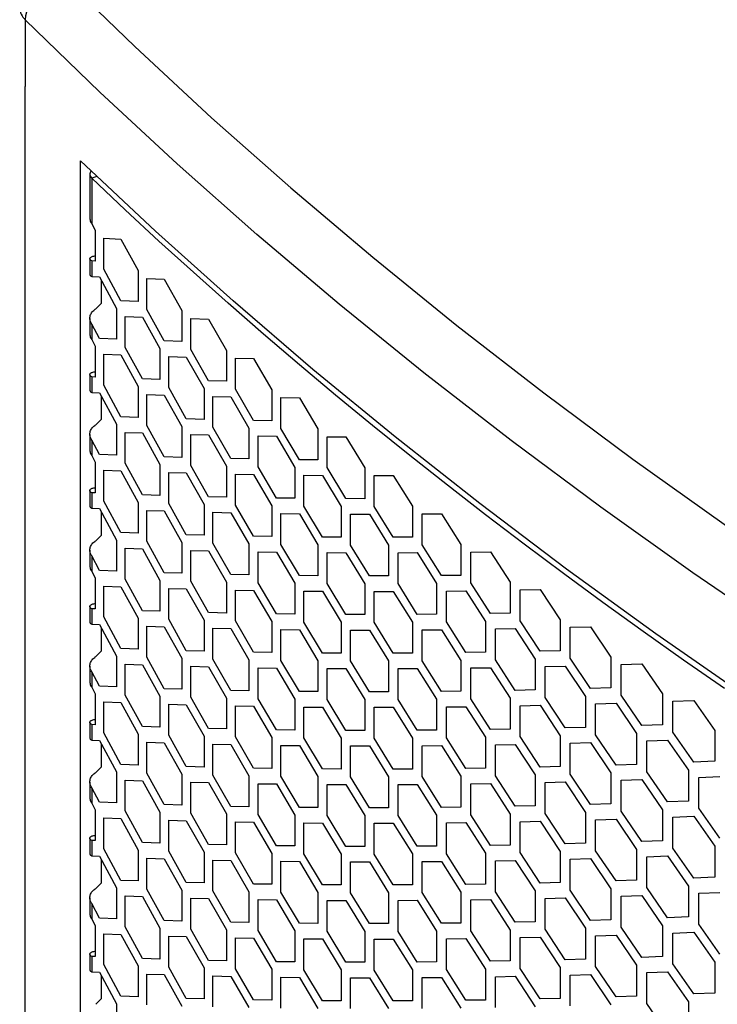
# Model space of a CAD drawing. Header units: millimetres. Extents: x 26293 to 29282, y 1612 to 3704.
# Tile 43 of 48: x 28422 to 28525, y 3234 to 3380. Entities that reach past the tile are written whole.
import ezdxf

# ---------------------------------------------------------------- set-up
doc = ezdxf.new("R2010")
doc.units = ezdxf.units.MM
doc.layers.add('1', color=7, linetype='Continuous')
doc.layers.add('5', color=251, linetype='Continuous')

msp = doc.modelspace()

# ---------------------------------------------------------------- linework, layer by layer
at = {"layer": '1'}
for p, q in [((28422.377, 3380.095), (28422.377, 3370.174)), ((28422.377, 2655.864), (28422.377, 3370.174)), ((28430.601, 2650.803), (28430.601, 3359.16))]:
    msp.add_line(p, q, dxfattribs=at)
at = {"layer": '1', "flags": 128}
for points in [[(28427.632, 3386.815), (28438.637, 3376.124), (28450.025, 3365.567), (28461.79, 3355.148), (28473.927, 3344.873), (28486.432, 3334.745), (28499.298, 3324.77), (28512.52, 3314.951), (28526.092, 3305.293), (28540.009, 3295.799), (28554.265, 3286.475), (28568.853, 3277.323), (28583.767, 3268.348), (28599.001, 3259.554), (28614.547, 3250.944), (28630.4, 3242.523), (28646.553, 3234.293), (28662.998, 3226.259)], [(28642.581, 3226.68), (28626.333, 3234.957), (28610.388, 3243.428), (28594.75, 3252.088), (28579.427, 3260.934), (28564.426, 3269.961), (28549.752, 3279.166), (28535.413, 3288.546), (28521.415, 3298.095), (28507.763, 3307.81), (28494.463, 3317.686), (28481.522, 3327.72), (28468.944, 3337.907), (28456.736, 3348.242), (28444.902, 3358.722), (28433.447, 3369.341), (28422.377, 3380.095)], [(28617.664, 3226.622), (28602.205, 3235.017), (28587.045, 3243.593), (28572.19, 3252.344), (28557.647, 3261.269), (28543.421, 3270.362), (28529.519, 3279.62), (28515.945, 3289.04), (28502.707, 3298.617), (28489.808, 3308.348), (28477.255, 3318.228), (28465.053, 3328.254), (28453.207, 3338.42), (28441.721, 3348.724), (28430.601, 3359.16)]]:
    msp.add_lwpolyline(points, dxfattribs=at)
at = {"layer": '1'}
for centre, radius, start, end in [((28430.081, 3379.486), 7.728, 108.47952, 175.48119), ((28424.039, 3381.941), 2.484, 181.98537, 228.00351)]:
    msp.add_arc(centre, radius, start, end, dxfattribs=at)
at = {"layer": '5'}
for p, q in [((28431.965, 3357.174), (28431.973, 3350.697)), ((28433.008, 3356.86), (28432.246, 3356.593)), ((28432.246, 3356.593), (28432.246, 3349.851)), ((28432.246, 3349.851), (28432.766, 3348.882)), ((28432.766, 3348.882), (28432.766, 3344.3)), ((28434.03, 3343.101), (28434.03, 3347.683)), ((28434.03, 3347.683), (28436.573, 3347.58)), ((28436.573, 3347.58), (28439.134, 3342.902)), ((28431.965, 3344.639), (28431.965, 3342.348)), ((28432.246, 3344.323), (28432.246, 3342.032)), ((28432.766, 3344.3), (28432.246, 3344.323)), ((28436.573, 3338.415), (28434.03, 3343.101)), ((28439.134, 3342.902), (28439.134, 3338.319)), ((28432.246, 3342.032), (28433.398, 3341.982)), ((28433.398, 3341.982), (28435.935, 3337.295)), ((28440.422, 3337.128), (28440.422, 3341.711)), ((28440.422, 3341.711), (28443.013, 3341.625)), ((28443.013, 3341.625), (28445.623, 3336.964)), ((28433.72, 3338.059), (28433.72, 3341.388)), ((28432.835, 3337.22), (28433.72, 3338.059)), ((28435.935, 3337.295), (28435.935, 3332.713)), ((28439.134, 3338.319), (28436.573, 3338.415)), ((28443.013, 3332.461), (28440.422, 3337.128)), ((28431.965, 3335.805), (28431.965, 3333.514)), ((28437.211, 3331.517), (28437.211, 3336.1)), ((28437.211, 3336.1), (28439.778, 3336.005)), ((28439.778, 3336.005), (28442.363, 3331.336)), ((28445.623, 3336.964), (28445.623, 3332.382)), ((28446.935, 3331.2), (28446.935, 3335.782)), ((28446.935, 3335.782), (28449.573, 3335.714)), ((28449.573, 3335.714), (28452.23, 3331.071)), ((28432.246, 3334.959), (28432.246, 3332.668)), ((28433.398, 3332.817), (28432.246, 3334.959)), ((28432.246, 3332.668), (28432.766, 3331.699)), ((28435.935, 3332.713), (28433.398, 3332.817)), ((28432.766, 3331.699), (28432.766, 3327.116)), ((28439.778, 3326.841), (28437.211, 3331.517)), ((28442.363, 3331.336), (28442.363, 3326.753)), ((28445.623, 3332.382), (28443.013, 3332.461)), ((28449.573, 3326.549), (28446.935, 3331.2)), ((28434.03, 3325.917), (28434.03, 3330.499)), ((28434.03, 3330.499), (28436.573, 3330.396)), ((28436.573, 3330.396), (28439.134, 3325.718)), ((28443.664, 3325.567), (28443.664, 3330.149)), ((28443.664, 3330.149), (28446.278, 3330.072)), ((28446.278, 3330.072), (28448.911, 3325.42)), ((28452.23, 3331.071), (28452.23, 3326.489)), ((28453.566, 3325.315), (28453.566, 3329.898)), ((28453.566, 3329.898), (28456.252, 3329.847)), ((28456.252, 3329.847), (28458.956, 3325.222)), ((28431.965, 3327.455), (28431.965, 3325.164)), ((28432.246, 3327.139), (28432.246, 3324.848)), ((28432.766, 3327.116), (28432.246, 3327.139)), ((28442.363, 3326.753), (28439.778, 3326.841)), ((28436.573, 3321.232), (28434.03, 3325.917)), ((28439.134, 3325.718), (28439.134, 3321.136)), ((28446.278, 3320.908), (28443.664, 3325.567)), ((28448.911, 3325.42), (28448.911, 3320.838)), ((28452.23, 3326.489), (28449.573, 3326.549)), ((28432.246, 3324.848), (28433.398, 3324.798)), ((28433.398, 3324.798), (28435.935, 3320.111)), ((28433.72, 3320.876), (28433.72, 3324.204)), ((28440.422, 3319.945), (28440.422, 3324.527)), ((28440.422, 3324.527), (28443.013, 3324.442)), ((28443.013, 3324.442), (28445.623, 3319.781)), ((28450.235, 3319.66), (28450.235, 3324.242)), ((28450.235, 3324.242), (28452.897, 3324.183)), ((28452.897, 3324.183), (28455.579, 3319.549)), ((28456.252, 3320.683), (28453.566, 3325.315)), ((28458.956, 3325.222), (28458.956, 3320.64)), ((28460.316, 3319.476), (28460.316, 3324.058)), ((28460.316, 3324.058), (28463.049, 3324.026)), ((28463.049, 3324.026), (28465.8, 3319.419)), ((28439.134, 3321.136), (28436.573, 3321.232)), ((28432.835, 3320.036), (28433.72, 3320.876)), ((28435.935, 3320.111), (28435.935, 3315.529)), ((28443.013, 3315.277), (28440.422, 3319.945)), ((28445.623, 3319.781), (28445.623, 3315.198)), ((28448.911, 3320.838), (28446.278, 3320.908)), ((28452.897, 3315.019), (28450.235, 3319.66)), ((28455.579, 3319.549), (28455.579, 3314.967)), ((28458.956, 3320.64), (28456.252, 3320.683)), ((28431.965, 3318.621), (28431.965, 3316.33)), ((28437.211, 3314.334), (28437.211, 3318.916)), ((28437.211, 3318.916), (28439.778, 3318.822)), ((28439.778, 3318.822), (28442.363, 3314.152)), ((28446.935, 3314.016), (28446.935, 3318.598)), ((28446.935, 3318.598), (28449.573, 3318.53)), ((28449.573, 3318.53), (28452.23, 3313.887)), ((28456.926, 3313.798), (28456.926, 3318.38)), ((28456.926, 3318.38), (28459.635, 3318.339)), ((28459.635, 3318.339), (28462.364, 3313.723)), ((28463.049, 3314.862), (28460.316, 3319.476)), ((28465.8, 3319.419), (28465.8, 3314.837)), ((28467.183, 3313.682), (28467.183, 3318.264)), ((28467.183, 3318.264), (28469.962, 3318.251)), ((28469.962, 3318.251), (28472.761, 3313.663)), ((28432.246, 3317.775), (28432.246, 3315.484)), ((28433.398, 3315.633), (28432.246, 3317.775)), ((28432.246, 3315.484), (28432.766, 3314.515)), ((28435.935, 3315.529), (28433.398, 3315.633)), ((28445.623, 3315.198), (28443.013, 3315.277)), ((28432.766, 3314.515), (28432.766, 3309.933)), ((28439.778, 3309.657), (28437.211, 3314.334)), ((28442.363, 3314.152), (28442.363, 3309.57)), ((28449.573, 3309.366), (28446.935, 3314.016)), ((28452.23, 3313.887), (28452.23, 3309.305)), ((28455.579, 3314.967), (28452.897, 3315.019)), ((28459.635, 3309.175), (28456.926, 3313.798)), ((28462.364, 3313.723), (28462.364, 3309.141)), ((28465.8, 3314.837), (28463.049, 3314.862)), ((28469.962, 3309.087), (28467.183, 3313.682)), ((28434.03, 3308.733), (28434.03, 3313.316)), ((28434.03, 3313.316), (28436.573, 3313.213)), ((28436.573, 3313.213), (28439.134, 3308.534)), ((28443.664, 3308.383), (28443.664, 3312.965)), ((28443.664, 3312.965), (28446.278, 3312.889)), ((28446.278, 3312.889), (28448.911, 3308.237)), ((28453.566, 3308.132), (28453.566, 3312.714)), ((28453.566, 3312.714), (28456.252, 3312.664)), ((28456.252, 3312.664), (28458.956, 3308.039)), ((28463.735, 3307.981), (28463.735, 3312.564)), ((28463.735, 3312.564), (28466.491, 3312.541)), ((28466.491, 3312.541), (28469.266, 3307.944)), ((28472.761, 3313.663), (28472.761, 3309.081)), ((28474.167, 3312.517), (28476.992, 3312.523)), ((28474.167, 3307.935), (28474.167, 3312.517)), ((28476.992, 3312.523), (28479.837, 3307.954)), ((28431.965, 3310.272), (28431.965, 3307.981)), ((28432.246, 3309.956), (28432.246, 3307.664)), ((28432.766, 3309.933), (28432.246, 3309.956)), ((28442.363, 3309.57), (28439.778, 3309.657)), ((28452.23, 3309.305), (28449.573, 3309.366)), ((28436.573, 3304.048), (28434.03, 3308.733)), ((28439.134, 3308.534), (28439.134, 3303.952)), ((28446.278, 3303.724), (28443.664, 3308.383)), ((28448.911, 3308.237), (28448.911, 3303.654)), ((28456.252, 3303.499), (28453.566, 3308.132)), ((28458.956, 3308.039), (28458.956, 3303.456)), ((28462.364, 3309.141), (28459.635, 3309.175)), ((28466.491, 3303.376), (28463.735, 3307.981)), ((28469.266, 3307.944), (28469.266, 3303.361)), ((28472.761, 3309.081), (28469.962, 3309.087)), ((28476.992, 3303.358), (28474.167, 3307.935)), ((28479.837, 3307.954), (28479.837, 3303.372)), ((28432.246, 3307.664), (28433.398, 3307.614)), ((28433.398, 3307.614), (28435.935, 3302.928)), ((28433.72, 3303.692), (28433.72, 3307.02)), ((28440.422, 3302.761), (28440.422, 3307.343)), ((28440.422, 3307.343), (28443.013, 3307.258)), ((28443.013, 3307.258), (28445.623, 3302.597)), ((28450.235, 3302.476), (28450.235, 3307.059)), ((28450.235, 3307.059), (28452.897, 3307)), ((28452.897, 3307), (28455.579, 3302.366)), ((28460.316, 3302.292), (28460.316, 3306.874)), ((28460.316, 3306.874), (28463.049, 3306.843)), ((28463.049, 3306.843), (28465.8, 3302.236)), ((28470.66, 3302.211), (28470.66, 3306.793)), ((28470.66, 3306.793), (28473.463, 3306.789)), ((28473.463, 3306.789), (28476.284, 3302.211)), ((28481.266, 3306.818), (28484.138, 3306.842)), ((28481.266, 3302.235), (28481.266, 3306.818)), ((28484.138, 3306.842), (28487.028, 3302.293)), ((28432.835, 3302.853), (28433.72, 3303.692)), ((28439.134, 3303.952), (28436.573, 3304.048)), ((28448.911, 3303.654), (28446.278, 3303.724)), ((28458.956, 3303.456), (28456.252, 3303.499)), ((28435.935, 3302.928), (28435.935, 3298.345)), ((28443.013, 3298.093), (28440.422, 3302.761)), ((28445.623, 3302.597), (28445.623, 3298.015)), ((28452.897, 3297.835), (28450.235, 3302.476)), ((28455.579, 3302.366), (28455.579, 3297.783)), ((28463.049, 3297.678), (28460.316, 3302.292)), ((28465.8, 3302.236), (28465.8, 3297.654)), ((28469.266, 3303.361), (28466.491, 3303.376)), ((28473.463, 3297.625), (28470.66, 3302.211)), ((28476.284, 3302.211), (28476.284, 3297.628)), ((28479.837, 3303.372), (28476.992, 3303.358)), ((28484.138, 3297.678), (28481.266, 3302.235)), ((28487.028, 3302.293), (28487.028, 3297.71)), ((28431.965, 3301.438), (28431.965, 3299.147)), ((28432.246, 3300.592), (28432.246, 3298.3)), ((28433.398, 3298.45), (28432.246, 3300.592)), ((28437.211, 3297.15), (28437.211, 3301.732)), ((28437.211, 3301.732), (28439.778, 3301.638)), ((28439.778, 3301.638), (28442.363, 3296.968)), ((28446.935, 3296.832), (28446.935, 3301.415)), ((28446.935, 3301.415), (28449.573, 3301.347)), ((28449.573, 3301.347), (28452.23, 3296.704)), ((28456.926, 3296.614), (28456.926, 3301.197)), ((28456.926, 3301.197), (28459.635, 3301.156)), ((28459.635, 3301.156), (28462.364, 3296.54)), ((28467.183, 3296.499), (28467.183, 3301.081)), ((28467.183, 3301.081), (28469.962, 3301.068)), ((28469.962, 3301.068), (28472.761, 3296.479)), ((28477.702, 3301.07), (28480.551, 3301.085)), ((28477.702, 3296.488), (28477.702, 3301.07)), ((28480.551, 3301.085), (28483.418, 3296.525)), ((28488.48, 3301.166), (28491.397, 3301.21)), ((28488.48, 3296.584), (28488.48, 3301.166)), ((28491.397, 3301.21), (28494.333, 3296.68)), ((28432.246, 3298.3), (28432.766, 3297.331)), ((28435.935, 3298.345), (28433.398, 3298.45)), ((28445.623, 3298.015), (28443.013, 3298.093)), ((28455.579, 3297.783), (28452.897, 3297.835)), ((28465.8, 3297.654), (28463.049, 3297.678)), ((28476.284, 3297.628), (28473.463, 3297.625)), ((28487.028, 3297.71), (28484.138, 3297.678)), ((28432.766, 3297.331), (28432.766, 3292.749)), ((28439.778, 3292.473), (28437.211, 3297.15)), ((28442.363, 3296.968), (28442.363, 3292.386)), ((28449.573, 3292.182), (28446.935, 3296.832)), ((28452.23, 3296.704), (28452.23, 3292.121)), ((28459.635, 3291.991), (28456.926, 3296.614)), ((28462.364, 3296.54), (28462.364, 3291.957)), ((28469.962, 3291.903), (28467.183, 3296.499)), ((28472.761, 3296.479), (28472.761, 3291.897)), ((28480.551, 3291.92), (28477.702, 3296.488)), ((28483.418, 3296.525), (28483.418, 3291.943)), ((28491.397, 3292.046), (28488.48, 3296.584)), ((28494.333, 3296.68), (28494.333, 3292.098)), ((28434.03, 3291.55), (28434.03, 3296.132)), ((28434.03, 3296.132), (28436.573, 3296.029)), ((28436.573, 3296.029), (28439.134, 3291.351)), ((28443.664, 3291.2), (28443.664, 3295.782)), ((28443.664, 3295.782), (28446.278, 3295.705)), ((28446.278, 3295.705), (28448.911, 3291.053)), ((28453.566, 3290.948), (28453.566, 3295.53)), ((28453.566, 3295.53), (28456.252, 3295.48)), ((28456.252, 3295.48), (28458.956, 3290.855)), ((28463.735, 3290.798), (28463.735, 3295.38)), ((28463.735, 3295.38), (28466.491, 3295.357)), ((28466.491, 3295.357), (28469.266, 3290.76)), ((28474.167, 3295.334), (28476.992, 3295.339)), ((28474.167, 3290.751), (28474.167, 3295.334)), ((28476.992, 3295.339), (28479.837, 3290.77)), ((28484.859, 3295.394), (28487.753, 3295.429)), ((28484.859, 3290.812), (28484.859, 3295.394)), ((28487.753, 3295.429), (28490.666, 3290.888)), ((28495.807, 3295.564), (28498.77, 3295.628)), ((28495.807, 3290.981), (28495.807, 3295.564)), ((28498.77, 3295.628), (28501.75, 3291.117)), ((28431.965, 3293.088), (28431.965, 3290.797)), ((28432.246, 3292.772), (28432.246, 3290.481)), ((28432.766, 3292.749), (28432.246, 3292.772)), ((28442.363, 3292.386), (28439.778, 3292.473)), ((28452.23, 3292.121), (28449.573, 3292.182)), ((28462.364, 3291.957), (28459.635, 3291.991)), ((28472.761, 3291.897), (28469.962, 3291.903)), ((28483.418, 3291.943), (28480.551, 3291.92)), ((28494.333, 3292.098), (28491.397, 3292.046)), ((28432.246, 3290.481), (28433.398, 3290.431)), ((28433.398, 3290.431), (28435.935, 3285.744)), ((28436.573, 3286.864), (28434.03, 3291.55)), ((28439.134, 3291.351), (28439.134, 3286.769)), ((28446.278, 3286.54), (28443.664, 3291.2)), ((28448.911, 3291.053), (28448.911, 3286.471)), ((28456.252, 3286.316), (28453.566, 3290.948)), ((28458.956, 3290.855), (28458.956, 3286.273)), ((28466.491, 3286.193), (28463.735, 3290.798)), ((28469.266, 3290.76), (28469.266, 3286.178)), ((28476.992, 3286.175), (28474.167, 3290.751)), ((28479.837, 3290.77), (28479.837, 3286.188)), ((28487.753, 3286.264), (28484.859, 3290.812)), ((28490.666, 3290.888), (28490.666, 3286.306)), ((28498.77, 3286.463), (28495.807, 3290.981)), ((28501.75, 3291.117), (28501.75, 3286.535)), ((28433.72, 3286.508), (28433.72, 3289.837)), ((28440.422, 3285.578), (28440.422, 3290.16)), ((28440.422, 3290.16), (28443.013, 3290.074)), ((28443.013, 3290.074), (28445.623, 3285.413)), ((28450.235, 3285.293), (28450.235, 3289.875)), ((28450.235, 3289.875), (28452.897, 3289.816)), ((28452.897, 3289.816), (28455.579, 3285.182)), ((28460.316, 3285.109), (28460.316, 3289.691)), ((28460.316, 3289.691), (28463.049, 3289.659)), ((28463.049, 3289.659), (28465.8, 3285.052)), ((28470.66, 3285.027), (28470.66, 3289.61)), ((28470.66, 3289.61), (28473.463, 3289.606)), ((28473.463, 3289.606), (28476.284, 3285.027)), ((28481.266, 3289.634), (28484.138, 3289.659)), ((28481.266, 3285.052), (28481.266, 3289.634)), ((28484.138, 3289.659), (28487.028, 3285.109)), ((28492.129, 3289.767), (28495.069, 3289.821)), ((28492.129, 3285.185), (28492.129, 3289.767)), ((28495.069, 3289.821), (28498.027, 3285.301)), ((28503.247, 3290.011), (28506.254, 3290.095)), ((28503.247, 3285.428), (28503.247, 3290.011)), ((28506.254, 3290.095), (28509.28, 3285.605)), ((28432.835, 3285.669), (28433.72, 3286.508)), ((28439.134, 3286.769), (28436.573, 3286.864)), ((28448.911, 3286.471), (28446.278, 3286.54)), ((28458.956, 3286.273), (28456.252, 3286.316)), ((28469.266, 3286.178), (28466.491, 3286.193)), ((28479.837, 3286.188), (28476.992, 3286.175)), ((28490.666, 3286.306), (28487.753, 3286.264)), ((28501.75, 3286.535), (28498.77, 3286.463)), ((28435.935, 3285.744), (28435.935, 3281.162)), ((28437.211, 3279.966), (28437.211, 3284.549)), ((28437.211, 3284.549), (28439.778, 3284.454)), ((28443.013, 3280.91), (28440.422, 3285.578)), ((28445.623, 3285.413), (28445.623, 3280.831)), ((28452.897, 3280.651), (28450.235, 3285.293)), ((28455.579, 3285.182), (28455.579, 3280.6)), ((28463.049, 3280.494), (28460.316, 3285.109)), ((28465.8, 3285.052), (28465.8, 3280.47)), ((28473.463, 3280.441), (28470.66, 3285.027)), ((28476.284, 3285.027), (28476.284, 3280.445)), ((28484.138, 3280.494), (28481.266, 3285.052)), ((28487.028, 3285.109), (28487.028, 3280.527)), ((28495.069, 3280.656), (28492.129, 3285.185)), ((28498.027, 3285.301), (28498.027, 3280.718)), ((28506.254, 3280.93), (28503.247, 3285.428)), ((28509.28, 3285.605), (28509.28, 3281.022)), ((28510.799, 3284.508), (28513.85, 3284.613)), ((28510.799, 3279.926), (28510.799, 3284.508)), ((28513.85, 3284.613), (28516.92, 3280.143)), ((28431.965, 3284.254), (28431.965, 3281.963)), ((28432.246, 3283.408), (28432.246, 3281.117)), ((28433.398, 3281.266), (28432.246, 3283.408)), ((28439.778, 3284.454), (28442.363, 3279.785)), ((28446.935, 3279.649), (28446.935, 3284.231)), ((28446.935, 3284.231), (28449.573, 3284.163)), ((28449.573, 3284.163), (28452.23, 3279.52)), ((28456.926, 3279.431), (28456.926, 3284.013)), ((28456.926, 3284.013), (28459.635, 3283.972)), ((28459.635, 3283.972), (28462.364, 3279.356)), ((28467.183, 3279.315), (28467.183, 3283.897)), ((28467.183, 3283.897), (28469.962, 3283.884)), ((28469.962, 3283.884), (28472.761, 3279.296)), ((28477.702, 3283.886), (28480.551, 3283.901)), ((28477.702, 3279.304), (28477.702, 3283.886)), ((28480.551, 3283.901), (28483.418, 3279.342)), ((28488.48, 3283.983), (28491.397, 3284.027)), ((28488.48, 3279.4), (28488.48, 3283.983)), ((28491.397, 3284.027), (28494.333, 3279.497)), ((28499.513, 3284.189), (28502.498, 3284.263)), ((28499.513, 3279.607), (28499.513, 3284.189)), ((28502.498, 3284.263), (28505.501, 3279.763)), ((28432.246, 3281.117), (28432.766, 3280.148)), ((28432.766, 3280.148), (28432.766, 3275.566)), ((28435.935, 3281.162), (28433.398, 3281.266)), ((28445.623, 3280.831), (28443.013, 3280.91)), ((28455.579, 3280.6), (28452.897, 3280.651)), ((28465.8, 3280.47), (28463.049, 3280.494)), ((28476.284, 3280.445), (28473.463, 3280.441)), ((28487.028, 3280.527), (28484.138, 3280.494)), ((28498.027, 3280.718), (28495.069, 3280.656)), ((28509.28, 3281.022), (28506.254, 3280.93)), ((28516.92, 3280.143), (28516.92, 3275.561)), ((28434.03, 3274.366), (28434.03, 3278.948)), ((28434.03, 3278.948), (28436.573, 3278.845)), ((28436.573, 3278.845), (28439.134, 3274.167)), ((28439.778, 3275.29), (28437.211, 3279.966)), ((28442.363, 3279.785), (28442.363, 3275.203)), ((28449.573, 3274.999), (28446.935, 3279.649)), ((28452.23, 3279.52), (28452.23, 3274.938)), ((28459.635, 3274.807), (28456.926, 3279.431)), ((28462.364, 3279.356), (28462.364, 3274.774)), ((28469.962, 3274.719), (28467.183, 3279.315)), ((28472.761, 3279.296), (28472.761, 3274.714)), ((28480.551, 3274.737), (28477.702, 3279.304)), ((28483.418, 3279.342), (28483.418, 3274.759)), ((28491.397, 3274.862), (28488.48, 3279.4)), ((28494.333, 3279.497), (28494.333, 3274.914)), ((28502.498, 3275.098), (28499.513, 3279.607)), ((28505.501, 3279.763), (28505.501, 3275.181)), ((28507.009, 3278.661), (28510.039, 3278.756)), ((28507.009, 3274.079), (28507.009, 3278.661)), ((28510.039, 3278.756), (28513.086, 3274.276)), ((28513.85, 3275.448), (28510.799, 3279.926)), ((28518.461, 3279.057), (28521.557, 3279.182)), ((28518.461, 3274.475), (28518.461, 3279.057)), ((28521.557, 3279.182), (28524.67, 3274.733)), ((28443.664, 3274.016), (28443.664, 3278.598)), ((28443.664, 3278.598), (28446.278, 3278.521)), ((28446.278, 3278.521), (28448.911, 3273.869)), ((28453.566, 3273.764), (28453.566, 3278.347)), ((28453.566, 3278.347), (28456.252, 3278.297)), ((28456.252, 3278.297), (28458.956, 3273.671)), ((28463.735, 3273.614), (28463.735, 3278.196)), ((28463.735, 3278.196), (28466.491, 3278.174)), ((28466.491, 3278.174), (28469.266, 3273.576)), ((28474.167, 3278.15), (28476.992, 3278.156)), ((28474.167, 3273.568), (28474.167, 3278.15)), ((28476.992, 3278.156), (28479.837, 3273.587)), ((28484.859, 3278.21), (28487.753, 3278.245)), ((28484.859, 3273.628), (28484.859, 3278.21)), ((28487.753, 3278.245), (28490.666, 3273.705)), ((28495.807, 3278.38), (28498.77, 3278.444)), ((28495.807, 3273.798), (28495.807, 3278.38)), ((28498.77, 3278.444), (28501.75, 3273.934)), ((28431.965, 3275.904), (28431.965, 3273.613)), ((28432.246, 3275.588), (28432.246, 3273.297)), ((28432.766, 3275.566), (28432.246, 3275.588)), ((28436.573, 3269.681), (28434.03, 3274.366)), ((28442.363, 3275.203), (28439.778, 3275.29)), ((28452.23, 3274.938), (28449.573, 3274.999)), ((28462.364, 3274.774), (28459.635, 3274.807)), ((28472.761, 3274.714), (28469.962, 3274.719)), ((28483.418, 3274.759), (28480.551, 3274.737)), ((28494.333, 3274.914), (28491.397, 3274.862)), ((28505.501, 3275.181), (28502.498, 3275.098)), ((28513.086, 3274.276), (28513.086, 3269.693)), ((28516.92, 3275.561), (28513.85, 3275.448)), ((28521.557, 3270.017), (28518.461, 3274.475)), ((28524.67, 3274.733), (28524.67, 3270.151)), ((28432.246, 3273.297), (28433.398, 3273.247)), ((28433.398, 3273.247), (28435.935, 3268.56)), ((28439.134, 3274.167), (28439.134, 3269.585)), ((28440.422, 3268.394), (28440.422, 3272.976)), ((28440.422, 3272.976), (28443.013, 3272.891)), ((28443.013, 3272.891), (28445.623, 3268.23)), ((28446.278, 3269.357), (28443.664, 3274.016)), ((28448.911, 3273.869), (28448.911, 3269.287)), ((28456.252, 3269.132), (28453.566, 3273.764)), ((28458.956, 3273.671), (28458.956, 3269.089)), ((28466.491, 3269.009), (28463.735, 3273.614)), ((28469.266, 3273.576), (28469.266, 3268.994)), ((28476.992, 3268.991), (28474.167, 3273.568)), ((28479.837, 3273.587), (28479.837, 3269.004)), ((28487.753, 3269.08), (28484.859, 3273.628)), ((28490.666, 3273.705), (28490.666, 3269.123)), ((28498.77, 3269.279), (28495.807, 3273.798)), ((28501.75, 3273.934), (28501.75, 3269.351)), ((28503.247, 3272.827), (28506.254, 3272.911)), ((28503.247, 3268.245), (28503.247, 3272.827)), ((28506.254, 3272.911), (28509.28, 3268.421)), ((28510.039, 3269.591), (28507.009, 3274.079)), ((28514.616, 3273.184), (28517.69, 3273.299)), ((28514.616, 3268.602), (28514.616, 3273.184)), ((28517.69, 3273.299), (28520.781, 3268.84)), ((28433.72, 3269.325), (28433.72, 3272.653)), ((28450.235, 3268.109), (28450.235, 3272.692)), ((28450.235, 3272.692), (28452.897, 3272.632)), ((28452.897, 3272.632), (28455.579, 3267.998)), ((28460.316, 3267.925), (28460.316, 3272.507)), ((28460.316, 3272.507), (28463.049, 3272.475)), ((28463.049, 3272.475), (28465.8, 3267.869)), ((28470.66, 3267.844), (28470.66, 3272.426)), ((28470.66, 3272.426), (28473.463, 3272.422)), ((28473.463, 3272.422), (28476.284, 3267.843)), ((28481.266, 3272.451), (28484.138, 3272.475)), ((28481.266, 3267.868), (28481.266, 3272.451)), ((28484.138, 3272.475), (28487.028, 3267.925)), ((28492.129, 3272.583), (28495.069, 3272.637)), ((28492.129, 3268.001), (28492.129, 3272.583)), ((28495.069, 3272.637), (28498.027, 3268.117)), ((28524.67, 3270.151), (28521.557, 3270.017)), ((28432.835, 3268.485), (28433.72, 3269.325)), ((28435.935, 3268.56), (28435.935, 3263.978)), ((28439.134, 3269.585), (28436.573, 3269.681)), ((28448.911, 3269.287), (28446.278, 3269.357)), ((28458.956, 3269.089), (28456.252, 3269.132)), ((28469.266, 3268.994), (28466.491, 3269.009)), ((28479.837, 3269.004), (28476.992, 3268.991)), ((28490.666, 3269.123), (28487.753, 3269.08)), ((28501.75, 3269.351), (28498.77, 3269.279)), ((28509.28, 3268.421), (28509.28, 3263.839)), ((28513.086, 3269.693), (28510.039, 3269.591)), ((28517.69, 3264.134), (28514.616, 3268.602)), ((28520.781, 3268.84), (28520.781, 3264.258)), ((28431.965, 3267.07), (28431.965, 3264.779)), ((28437.211, 3262.783), (28437.211, 3267.365)), ((28437.211, 3267.365), (28439.778, 3267.271)), ((28439.778, 3267.271), (28442.363, 3262.601)), ((28443.013, 3263.726), (28440.422, 3268.394)), ((28445.623, 3268.23), (28445.623, 3263.647)), ((28446.935, 3262.465), (28446.935, 3267.048)), ((28446.935, 3267.048), (28449.573, 3266.98)), ((28449.573, 3266.98), (28452.23, 3262.336)), ((28452.897, 3263.468), (28450.235, 3268.109)), ((28455.579, 3267.998), (28455.579, 3263.416)), ((28463.049, 3263.311), (28460.316, 3267.925)), ((28465.8, 3267.869), (28465.8, 3263.286)), ((28473.463, 3263.257), (28470.66, 3267.844)), ((28476.284, 3267.843), (28476.284, 3263.261)), ((28484.138, 3263.311), (28481.266, 3267.868)), ((28487.028, 3267.925), (28487.028, 3263.343)), ((28495.069, 3263.473), (28492.129, 3268.001)), ((28498.027, 3268.117), (28498.027, 3263.535)), ((28499.513, 3267.005), (28502.498, 3267.079)), ((28499.513, 3262.423), (28499.513, 3267.005)), ((28502.498, 3267.079), (28505.501, 3262.579)), ((28506.254, 3263.747), (28503.247, 3268.245)), ((28510.799, 3267.325), (28513.85, 3267.429)), ((28510.799, 3262.742), (28510.799, 3267.325)), ((28513.85, 3267.429), (28516.92, 3262.959)), ((28522.333, 3267.759), (28525.451, 3267.894)), ((28522.333, 3263.177), (28522.333, 3267.759)), ((28432.246, 3266.224), (28432.246, 3263.933)), ((28433.398, 3264.083), (28432.246, 3266.224)), ((28456.926, 3262.247), (28456.926, 3266.829)), ((28456.926, 3266.829), (28459.635, 3266.788)), ((28459.635, 3266.788), (28462.364, 3262.172)), ((28467.183, 3262.131), (28467.183, 3266.714)), ((28467.183, 3266.714), (28469.962, 3266.7)), ((28469.962, 3266.7), (28472.761, 3262.112)), ((28477.702, 3266.703), (28480.551, 3266.718)), ((28477.702, 3262.12), (28477.702, 3266.703)), ((28480.551, 3266.718), (28483.418, 3262.158)), ((28488.48, 3266.799), (28491.397, 3266.843)), ((28488.48, 3262.217), (28488.48, 3266.799)), ((28491.397, 3266.843), (28494.333, 3262.313)), ((28435.935, 3263.978), (28433.398, 3264.083)), ((28520.781, 3264.258), (28517.69, 3264.134)), ((28432.246, 3263.933), (28432.766, 3262.964)), ((28432.766, 3262.964), (28432.766, 3258.382)), ((28439.778, 3258.106), (28437.211, 3262.783)), ((28442.363, 3262.601), (28442.363, 3258.019)), ((28445.623, 3263.647), (28443.013, 3263.726)), ((28455.579, 3263.416), (28452.897, 3263.468)), ((28465.8, 3263.286), (28463.049, 3263.311)), ((28476.284, 3263.261), (28473.463, 3263.257)), ((28487.028, 3263.343), (28484.138, 3263.311)), ((28498.027, 3263.535), (28495.069, 3263.473)), ((28509.28, 3263.839), (28506.254, 3263.747)), ((28513.85, 3258.264), (28510.799, 3262.742)), ((28516.92, 3262.959), (28516.92, 3258.377)), ((28525.451, 3258.73), (28522.333, 3263.177)), ((28434.03, 3257.182), (28434.03, 3261.765)), ((28434.03, 3261.765), (28436.573, 3261.662)), ((28436.573, 3261.662), (28439.134, 3256.984)), ((28443.664, 3256.832), (28443.664, 3261.415)), ((28443.664, 3261.415), (28446.278, 3261.338)), ((28446.278, 3261.338), (28448.911, 3256.686)), ((28449.573, 3257.815), (28446.935, 3262.465)), ((28452.23, 3262.336), (28452.23, 3257.754)), ((28453.566, 3256.581), (28453.566, 3261.163)), ((28453.566, 3261.163), (28456.252, 3261.113)), ((28459.635, 3257.624), (28456.926, 3262.247)), ((28462.364, 3262.172), (28462.364, 3257.59)), ((28469.962, 3257.536), (28467.183, 3262.131)), ((28472.761, 3262.112), (28472.761, 3257.53)), ((28480.551, 3257.553), (28477.702, 3262.12)), ((28483.418, 3262.158), (28483.418, 3257.576)), ((28491.397, 3257.679), (28488.48, 3262.217)), ((28494.333, 3262.313), (28494.333, 3257.731)), ((28495.807, 3261.196), (28498.77, 3261.26)), ((28495.807, 3256.614), (28495.807, 3261.196)), ((28498.77, 3261.26), (28501.75, 3256.75)), ((28502.498, 3257.915), (28499.513, 3262.423)), ((28505.501, 3262.579), (28505.501, 3257.997)), ((28507.009, 3261.478), (28510.039, 3261.572)), ((28507.009, 3256.895), (28507.009, 3261.478)), ((28510.039, 3261.572), (28513.086, 3257.092)), ((28518.461, 3261.873), (28521.557, 3261.998)), ((28518.461, 3257.291), (28518.461, 3261.873)), ((28521.557, 3261.998), (28524.67, 3257.55)), ((28456.252, 3261.113), (28458.956, 3256.488)), ((28463.735, 3256.431), (28463.735, 3261.013)), ((28463.735, 3261.013), (28466.491, 3260.99)), ((28466.491, 3260.99), (28469.266, 3256.393)), ((28474.167, 3260.967), (28476.992, 3260.972)), ((28474.167, 3256.384), (28474.167, 3260.967)), ((28476.992, 3260.972), (28479.837, 3256.403)), ((28484.859, 3261.027), (28487.753, 3261.061)), ((28484.859, 3256.445), (28484.859, 3261.027)), ((28487.753, 3261.061), (28490.666, 3256.521)), ((28431.965, 3258.721), (28431.965, 3256.43)), ((28432.246, 3258.405), (28432.246, 3256.114)), ((28432.766, 3258.382), (28432.246, 3258.405)), ((28516.92, 3258.377), (28513.85, 3258.264)), ((28436.573, 3252.497), (28434.03, 3257.182)), ((28439.134, 3256.984), (28439.134, 3252.401)), ((28442.363, 3258.019), (28439.778, 3258.106)), ((28446.278, 3252.173), (28443.664, 3256.832)), ((28452.23, 3257.754), (28449.573, 3257.815)), ((28462.364, 3257.59), (28459.635, 3257.624)), ((28472.761, 3257.53), (28469.962, 3257.536)), ((28483.418, 3257.576), (28480.551, 3257.553)), ((28494.333, 3257.731), (28491.397, 3257.679)), ((28501.75, 3256.75), (28501.75, 3252.168)), ((28505.501, 3257.997), (28502.498, 3257.915)), ((28510.039, 3252.407), (28507.009, 3256.895)), ((28513.086, 3257.092), (28513.086, 3252.51)), ((28521.557, 3252.834), (28518.461, 3257.291)), ((28524.67, 3257.55), (28524.67, 3252.967)), ((28432.246, 3256.114), (28433.398, 3256.064)), ((28433.398, 3256.064), (28435.935, 3251.377)), ((28433.72, 3252.141), (28433.72, 3255.469)), ((28440.422, 3251.21), (28440.422, 3255.793)), ((28440.422, 3255.793), (28443.013, 3255.707)), ((28443.013, 3255.707), (28445.623, 3251.046)), ((28448.911, 3256.686), (28448.911, 3252.103)), ((28450.235, 3250.926), (28450.235, 3255.508)), ((28450.235, 3255.508), (28452.897, 3255.449)), ((28452.897, 3255.449), (28455.579, 3250.815)), ((28456.252, 3251.948), (28453.566, 3256.581)), ((28458.956, 3256.488), (28458.956, 3251.906)), ((28460.316, 3250.741), (28460.316, 3255.324)), ((28460.316, 3255.324), (28463.049, 3255.292)), ((28463.049, 3255.292), (28465.8, 3250.685)), ((28466.491, 3251.826), (28463.735, 3256.431)), ((28469.266, 3256.393), (28469.266, 3251.81)), ((28476.992, 3251.807), (28474.167, 3256.384)), ((28479.837, 3256.403), (28479.837, 3251.821)), ((28481.266, 3255.267), (28484.138, 3255.292)), ((28484.138, 3255.292), (28487.028, 3250.742)), ((28487.753, 3251.897), (28484.859, 3256.445)), ((28490.666, 3256.521), (28490.666, 3251.939)), ((28492.129, 3255.4), (28495.069, 3255.454)), ((28492.129, 3250.817), (28492.129, 3255.4)), ((28495.069, 3255.454), (28498.027, 3250.933)), ((28498.77, 3252.096), (28495.807, 3256.614)), ((28503.247, 3255.643), (28506.254, 3255.728)), ((28503.247, 3251.061), (28503.247, 3255.643)), ((28506.254, 3255.728), (28509.28, 3251.237)), ((28514.616, 3256.001), (28517.69, 3256.115)), ((28514.616, 3251.418), (28514.616, 3256.001)), ((28517.69, 3256.115), (28520.781, 3251.656)), ((28470.66, 3250.66), (28470.66, 3255.242)), ((28470.66, 3255.242), (28473.463, 3255.238)), ((28473.463, 3255.238), (28476.284, 3250.66)), ((28481.266, 3250.685), (28481.266, 3255.267)), ((28439.134, 3252.401), (28436.573, 3252.497)), ((28513.086, 3252.51), (28510.039, 3252.407)), ((28524.67, 3252.967), (28521.557, 3252.834)), ((28432.835, 3251.302), (28433.72, 3252.141)), ((28435.935, 3251.377), (28435.935, 3246.794)), ((28443.013, 3246.542), (28440.422, 3251.21)), ((28445.623, 3251.046), (28445.623, 3246.464)), ((28448.911, 3252.103), (28446.278, 3252.173)), ((28452.897, 3246.284), (28450.235, 3250.926)), ((28458.956, 3251.906), (28456.252, 3251.948)), ((28469.266, 3251.81), (28466.491, 3251.826)), ((28479.837, 3251.821), (28476.992, 3251.807)), ((28490.666, 3251.939), (28487.753, 3251.897)), ((28498.027, 3250.933), (28498.027, 3246.351)), ((28501.75, 3252.168), (28498.77, 3252.096)), ((28506.254, 3246.563), (28503.247, 3251.061)), ((28509.28, 3251.237), (28509.28, 3246.655)), ((28517.69, 3246.951), (28514.616, 3251.418)), ((28520.781, 3251.656), (28520.781, 3247.074)), ((28431.965, 3249.887), (28431.965, 3247.596)), ((28437.211, 3245.599), (28437.211, 3250.181)), ((28437.211, 3250.181), (28439.778, 3250.087)), ((28439.778, 3250.087), (28442.363, 3245.418)), ((28446.935, 3245.282), (28446.935, 3249.864)), ((28446.935, 3249.864), (28449.573, 3249.796)), ((28449.573, 3249.796), (28452.23, 3245.153)), ((28455.579, 3250.815), (28455.579, 3246.232)), ((28456.926, 3245.064), (28456.926, 3249.646)), ((28456.926, 3249.646), (28459.635, 3249.605)), ((28459.635, 3249.605), (28462.364, 3244.989)), ((28463.049, 3246.127), (28460.316, 3250.741)), ((28465.8, 3250.685), (28465.8, 3246.103)), ((28467.183, 3244.948), (28467.183, 3249.53)), ((28467.183, 3249.53), (28469.962, 3249.517)), ((28469.962, 3249.517), (28472.761, 3244.929)), ((28473.463, 3246.074), (28470.66, 3250.66)), ((28476.284, 3250.66), (28476.284, 3246.078)), ((28477.702, 3249.519), (28480.551, 3249.534)), ((28477.702, 3244.937), (28477.702, 3249.519)), ((28480.551, 3249.534), (28483.418, 3244.975)), ((28484.138, 3246.127), (28481.266, 3250.685)), ((28487.028, 3250.742), (28487.028, 3246.159)), ((28488.48, 3249.615), (28491.397, 3249.66)), ((28488.48, 3245.033), (28488.48, 3249.615)), ((28491.397, 3249.66), (28494.333, 3245.129)), ((28495.069, 3246.289), (28492.129, 3250.817)), ((28499.513, 3249.822), (28502.498, 3249.896)), ((28499.513, 3245.24), (28499.513, 3249.822)), ((28502.498, 3249.896), (28505.501, 3245.396)), ((28510.799, 3250.141), (28513.85, 3250.245)), ((28510.799, 3245.559), (28510.799, 3250.141)), ((28513.85, 3250.245), (28516.92, 3245.776)), ((28522.333, 3250.575), (28525.451, 3250.711)), ((28522.333, 3245.993), (28522.333, 3250.575)), ((28432.246, 3249.041), (28432.246, 3246.75)), ((28433.398, 3246.899), (28432.246, 3249.041)), ((28432.246, 3246.75), (28432.766, 3245.781)), ((28435.935, 3246.794), (28433.398, 3246.899)), ((28445.623, 3246.464), (28443.013, 3246.542)), ((28509.28, 3246.655), (28506.254, 3246.563)), ((28520.781, 3247.074), (28517.69, 3246.951)), ((28432.766, 3245.781), (28432.766, 3241.198)), ((28439.778, 3240.923), (28437.211, 3245.599)), ((28442.363, 3245.418), (28442.363, 3240.835)), ((28449.573, 3240.631), (28446.935, 3245.282)), ((28452.23, 3245.153), (28452.23, 3240.57)), ((28455.579, 3246.232), (28452.897, 3246.284)), ((28459.635, 3240.44), (28456.926, 3245.064)), ((28465.8, 3246.103), (28463.049, 3246.127)), ((28476.284, 3246.078), (28473.463, 3246.074)), ((28487.028, 3246.159), (28484.138, 3246.127)), ((28494.333, 3245.129), (28494.333, 3240.547)), ((28498.027, 3246.351), (28495.069, 3246.289)), ((28502.498, 3240.731), (28499.513, 3245.24)), ((28505.501, 3245.396), (28505.501, 3240.813)), ((28513.85, 3241.081), (28510.799, 3245.559)), ((28516.92, 3245.776), (28516.92, 3241.194)), ((28525.451, 3241.546), (28522.333, 3245.993)), ((28434.03, 3239.999), (28434.03, 3244.581)), ((28434.03, 3244.581), (28436.573, 3244.478)), ((28436.573, 3244.478), (28439.134, 3239.8)), ((28443.664, 3239.649), (28443.664, 3244.231)), ((28443.664, 3244.231), (28446.278, 3244.154)), ((28446.278, 3244.154), (28448.911, 3239.502)), ((28453.566, 3239.397), (28453.566, 3243.979)), ((28453.566, 3243.979), (28456.252, 3243.929)), ((28456.252, 3243.929), (28458.956, 3239.304)), ((28462.364, 3244.989), (28462.364, 3240.407)), ((28463.735, 3239.247), (28463.735, 3243.829)), ((28463.735, 3243.829), (28466.491, 3243.807)), ((28466.491, 3243.807), (28469.266, 3239.209)), ((28469.962, 3240.352), (28467.183, 3244.948)), ((28472.761, 3244.929), (28472.761, 3240.346)), ((28474.167, 3243.783), (28476.992, 3243.788)), ((28474.167, 3239.201), (28474.167, 3243.783)), ((28476.992, 3243.788), (28479.837, 3239.219)), ((28480.551, 3240.369), (28477.702, 3244.937)), ((28483.418, 3244.975), (28483.418, 3240.392)), ((28484.859, 3243.843), (28487.753, 3243.878)), ((28484.859, 3239.261), (28484.859, 3243.843)), ((28487.753, 3243.878), (28490.666, 3239.338)), ((28491.397, 3240.495), (28488.48, 3245.033)), ((28495.807, 3244.013), (28498.77, 3244.077)), ((28495.807, 3239.43), (28495.807, 3244.013)), ((28498.77, 3244.077), (28501.75, 3239.566)), ((28507.009, 3244.294), (28510.039, 3244.388)), ((28507.009, 3239.712), (28507.009, 3244.294)), ((28510.039, 3244.388), (28513.086, 3239.908)), ((28518.461, 3244.69), (28521.557, 3244.815)), ((28518.461, 3240.107), (28518.461, 3244.69)), ((28521.557, 3244.815), (28524.67, 3240.366)), ((28431.965, 3241.537), (28431.965, 3239.246)), ((28432.246, 3241.221), (28432.246, 3238.93)), ((28432.766, 3241.198), (28432.246, 3241.221)), ((28442.363, 3240.835), (28439.778, 3240.923)), ((28505.501, 3240.813), (28502.498, 3240.731)), ((28516.92, 3241.194), (28513.85, 3241.081)), ((28436.573, 3235.314), (28434.03, 3239.999)), ((28439.134, 3239.8), (28439.134, 3235.218)), ((28446.278, 3234.99), (28443.664, 3239.649)), ((28448.911, 3239.502), (28448.911, 3234.92)), ((28452.23, 3240.57), (28449.573, 3240.631)), ((28456.252, 3234.765), (28453.566, 3239.397)), ((28458.956, 3239.304), (28458.956, 3234.722)), ((28462.364, 3240.407), (28459.635, 3240.44)), ((28466.491, 3234.642), (28463.735, 3239.247)), ((28472.761, 3240.346), (28469.962, 3240.352)), ((28483.418, 3240.392), (28480.551, 3240.369)), ((28487.753, 3234.713), (28484.859, 3239.261)), ((28490.666, 3239.338), (28490.666, 3234.755)), ((28494.333, 3240.547), (28491.397, 3240.495)), ((28498.77, 3234.912), (28495.807, 3239.43)), ((28501.75, 3239.566), (28501.75, 3234.984)), ((28510.039, 3235.224), (28507.009, 3239.712)), ((28513.086, 3239.908), (28513.086, 3235.326)), ((28521.557, 3235.65), (28518.461, 3240.107)), ((28524.67, 3240.366), (28524.67, 3235.784)), ((28432.246, 3238.93), (28433.398, 3238.88)), ((28433.398, 3238.88), (28435.935, 3234.193)), ((28433.72, 3234.958), (28433.72, 3238.286)), ((28440.422, 3234.027), (28440.422, 3238.609)), ((28440.422, 3238.609), (28443.013, 3238.523)), ((28443.013, 3238.523), (28445.623, 3233.863)), ((28450.235, 3233.742), (28450.235, 3238.324)), ((28450.235, 3238.324), (28452.897, 3238.265)), ((28452.897, 3238.265), (28455.579, 3233.631)), ((28460.316, 3233.558), (28460.316, 3238.14)), ((28460.316, 3238.14), (28463.049, 3238.108)), ((28463.049, 3238.108), (28465.8, 3233.501)), ((28469.266, 3239.209), (28469.266, 3234.627)), ((28470.66, 3233.476), (28470.66, 3238.059)), ((28470.66, 3238.059), (28473.463, 3238.055)), ((28473.463, 3238.055), (28476.284, 3233.476)), ((28476.992, 3234.624), (28474.167, 3239.201)), ((28479.837, 3239.219), (28479.837, 3234.637)), ((28481.266, 3238.083), (28484.138, 3238.108)), ((28481.266, 3233.501), (28481.266, 3238.083)), ((28484.138, 3238.108), (28487.028, 3233.558)), ((28492.129, 3238.216), (28495.069, 3238.27)), ((28492.129, 3233.634), (28492.129, 3238.216)), ((28495.069, 3238.27), (28498.027, 3233.75)), ((28503.247, 3238.46), (28506.254, 3238.544)), ((28503.247, 3233.878), (28503.247, 3238.46)), ((28506.254, 3238.544), (28509.28, 3234.054)), ((28514.616, 3238.817), (28517.69, 3238.932)), ((28514.616, 3234.235), (28514.616, 3238.817)), ((28517.69, 3238.932), (28520.781, 3234.473)), ((28432.835, 3234.118), (28433.72, 3234.958)), ((28439.134, 3235.218), (28436.573, 3235.314)), ((28448.911, 3234.92), (28446.278, 3234.99)), ((28501.75, 3234.984), (28498.77, 3234.912)), ((28513.086, 3235.326), (28510.039, 3235.224)), ((28524.67, 3235.784), (28521.557, 3235.65)), ((28435.935, 3234.193), (28435.935, 3229.611)), ((28458.956, 3234.722), (28456.252, 3234.765)), ((28469.266, 3234.627), (28466.491, 3234.642)), ((28479.837, 3234.637), (28476.992, 3234.624)), ((28490.666, 3234.755), (28487.753, 3234.713)), ((28517.69, 3229.767), (28514.616, 3234.235)), ((28520.781, 3234.473), (28520.781, 3229.89))]:
    msp.add_line(p, q, dxfattribs=at)
at = {"layer": '5', "flags": 128}
msp.add_lwpolyline([(28526.119, 3280.95), (28520.046, 3285.161), (28514.038, 3289.402), (28508.098, 3293.676), (28502.226, 3297.98), (28496.421, 3302.315), (28490.685, 3306.68), (28485.019, 3311.076), (28479.421, 3315.5), (28473.894, 3319.954), (28468.437, 3324.437), (28463.05, 3328.948), (28457.736, 3333.488), (28452.492, 3338.055), (28447.321, 3342.649), (28442.223, 3347.271), (28437.198, 3351.919), (28432.246, 3356.593)], dxfattribs=at)
at = {"layer": '5'}
msp.add_arc((28432.724, 3357.171), 0.75, 138.65494, 230.35789, dxfattribs=at)
for points, knots in [([(28431.973, 3350.697), (28431.971, 3350.647), (28431.967, 3350.503), (28432.028, 3350.266), (28432.126, 3350.033), (28432.215, 3349.899), (28432.246, 3349.851)], [0, 0, 0, 0, 0.1728133, 0.4923642, 0.8211815, 1, 1, 1, 1]), ([(28432.246, 3344.323), (28432.19, 3344.354), (28432.076, 3344.416), (28431.985, 3344.527), (28431.955, 3344.642), (28431.987, 3344.754), (28432.079, 3344.86), (28432.226, 3344.953), (28432.428, 3345.028), (28432.616, 3345.071), (28432.738, 3345.084), (28432.766, 3345.087)], [0, 0, 0, 0, 0.1235727, 0.2511615, 0.3682358, 0.4887052, 0.6057753, 0.7262403, 0.8433105, 0.9637755, 1, 1, 1, 1]), ([(28431.973, 3342.348), (28431.971, 3342.328), (28431.967, 3342.271), (28432.028, 3342.179), (28432.126, 3342.093), (28432.215, 3342.048), (28432.246, 3342.032)], [0, 0, 0, 0, 0.1728133, 0.4923642, 0.8211815, 1, 1, 1, 1]), ([(28432.246, 3334.959), (28432.19, 3335.049), (28432.076, 3335.233), (28431.985, 3335.522), (28431.955, 3335.812), (28431.987, 3336.095), (28432.078, 3336.374), (28432.226, 3336.638), (28432.428, 3336.887), (28432.637, 3337.079), (28432.783, 3337.183), (28432.835, 3337.22)], [0, 0, 0, 0, 0.1200566, 0.244015, 0.3577581, 0.4747997, 0.5885387, 0.705576, 0.8193151, 0.9363524, 1, 1, 1, 1]), ([(28431.973, 3333.514), (28431.971, 3333.463), (28431.967, 3333.32), (28432.028, 3333.082), (28432.126, 3332.85), (28432.215, 3332.715), (28432.246, 3332.668)], [0, 0, 0, 0, 0.1728133, 0.4923642, 0.8211815, 1, 1, 1, 1]), ([(28432.246, 3327.139), (28432.19, 3327.17), (28432.076, 3327.233), (28431.985, 3327.344), (28431.955, 3327.458), (28431.987, 3327.57), (28432.079, 3327.676), (28432.226, 3327.769), (28432.428, 3327.845), (28432.616, 3327.887), (28432.738, 3327.9), (28432.766, 3327.903)], [0, 0, 0, 0, 0.1235727, 0.2511615, 0.3682358, 0.4887052, 0.6057753, 0.7262403, 0.8433105, 0.9637755, 1, 1, 1, 1]), ([(28431.973, 3325.164), (28431.971, 3325.144), (28431.967, 3325.087), (28432.028, 3324.995), (28432.126, 3324.909), (28432.215, 3324.864), (28432.246, 3324.848)], [0, 0, 0, 0, 0.1728133, 0.4923642, 0.8211815, 1, 1, 1, 1]), ([(28432.246, 3317.775), (28432.19, 3317.866), (28432.076, 3318.05), (28431.985, 3318.338), (28431.955, 3318.629), (28431.987, 3318.911), (28432.078, 3319.19), (28432.226, 3319.455), (28432.428, 3319.703), (28432.637, 3319.895), (28432.783, 3320), (28432.835, 3320.036)], [0, 0, 0, 0, 0.1200566, 0.244015, 0.3577581, 0.4747997, 0.5885387, 0.705576, 0.8193151, 0.9363524, 1, 1, 1, 1]), ([(28431.973, 3316.33), (28431.971, 3316.28), (28431.967, 3316.136), (28432.028, 3315.898), (28432.126, 3315.666), (28432.215, 3315.531), (28432.246, 3315.484)], [0, 0, 0, 0, 0.1728133, 0.4923642, 0.8211815, 1, 1, 1, 1]), ([(28432.246, 3309.956), (28432.19, 3309.986), (28432.076, 3310.049), (28431.985, 3310.16), (28431.955, 3310.275), (28431.987, 3310.386), (28432.079, 3310.492), (28432.226, 3310.586), (28432.428, 3310.661), (28432.616, 3310.704), (28432.738, 3310.717), (28432.766, 3310.72)], [0, 0, 0, 0, 0.1235727, 0.2511615, 0.3682358, 0.4887052, 0.6057753, 0.7262403, 0.8433105, 0.9637755, 1, 1, 1, 1]), ([(28431.973, 3307.981), (28431.971, 3307.961), (28431.967, 3307.904), (28432.028, 3307.812), (28432.126, 3307.725), (28432.215, 3307.68), (28432.246, 3307.664)], [0, 0, 0, 0, 0.1728133, 0.4923642, 0.8211815, 1, 1, 1, 1]), ([(28432.246, 3300.592), (28432.19, 3300.682), (28432.076, 3300.866), (28431.985, 3301.154), (28431.955, 3301.445), (28431.987, 3301.728), (28432.078, 3302.007), (28432.226, 3302.271), (28432.428, 3302.519), (28432.637, 3302.711), (28432.783, 3302.816), (28432.835, 3302.853)], [0, 0, 0, 0, 0.1200566, 0.244015, 0.3577581, 0.4747997, 0.5885387, 0.705576, 0.8193151, 0.9363524, 1, 1, 1, 1]), ([(28431.973, 3299.147), (28431.971, 3299.096), (28431.967, 3298.952), (28432.028, 3298.715), (28432.126, 3298.483), (28432.215, 3298.348), (28432.246, 3298.3)], [0, 0, 0, 0, 0.1728133, 0.4923642, 0.8211815, 1, 1, 1, 1]), ([(28432.246, 3292.772), (28432.19, 3292.803), (28432.076, 3292.866), (28431.985, 3292.976), (28431.955, 3293.091), (28431.987, 3293.203), (28432.079, 3293.309), (28432.226, 3293.402), (28432.428, 3293.477), (28432.616, 3293.52), (28432.738, 3293.533), (28432.766, 3293.536)], [0, 0, 0, 0, 0.1235727, 0.2511615, 0.3682358, 0.4887052, 0.6057753, 0.7262403, 0.8433105, 0.9637755, 1, 1, 1, 1]), ([(28431.973, 3290.797), (28431.971, 3290.777), (28431.967, 3290.72), (28432.028, 3290.628), (28432.126, 3290.542), (28432.215, 3290.497), (28432.246, 3290.481)], [0, 0, 0, 0, 0.1728133, 0.4923642, 0.8211815, 1, 1, 1, 1]), ([(28432.246, 3283.408), (28432.19, 3283.498), (28432.076, 3283.682), (28431.985, 3283.971), (28431.955, 3284.261), (28431.987, 3284.544), (28432.078, 3284.823), (28432.226, 3285.087), (28432.428, 3285.336), (28432.637, 3285.528), (28432.783, 3285.632), (28432.835, 3285.669)], [0, 0, 0, 0, 0.1200566, 0.244015, 0.3577581, 0.4747997, 0.5885387, 0.705576, 0.8193151, 0.9363524, 1, 1, 1, 1]), ([(28431.973, 3281.963), (28431.971, 3281.913), (28431.967, 3281.769), (28432.028, 3281.531), (28432.126, 3281.299), (28432.215, 3281.164), (28432.246, 3281.117)], [0, 0, 0, 0, 0.1728133, 0.4923642, 0.8211815, 1, 1, 1, 1]), ([(28432.246, 3275.588), (28432.19, 3275.619), (28432.076, 3275.682), (28431.985, 3275.793), (28431.955, 3275.907), (28431.987, 3276.019), (28432.079, 3276.125), (28432.226, 3276.218), (28432.428, 3276.294), (28432.616, 3276.336), (28432.738, 3276.349), (28432.766, 3276.352)], [0, 0, 0, 0, 0.1235727, 0.2511615, 0.3682358, 0.4887052, 0.6057753, 0.7262403, 0.8433105, 0.9637755, 1, 1, 1, 1]), ([(28431.973, 3273.613), (28431.971, 3273.593), (28431.967, 3273.537), (28432.028, 3273.444), (28432.126, 3273.358), (28432.215, 3273.313), (28432.246, 3273.297)], [0, 0, 0, 0, 0.1728133, 0.4923642, 0.8211815, 1, 1, 1, 1]), ([(28432.246, 3266.224), (28432.19, 3266.315), (28432.076, 3266.499), (28431.985, 3266.787), (28431.955, 3267.078), (28431.987, 3267.361), (28432.078, 3267.639), (28432.226, 3267.904), (28432.428, 3268.152), (28432.637, 3268.344), (28432.783, 3268.449), (28432.835, 3268.485)], [0, 0, 0, 0, 0.1200566, 0.244015, 0.3577581, 0.4747997, 0.5885387, 0.705576, 0.8193151, 0.9363524, 1, 1, 1, 1]), ([(28431.973, 3264.779), (28431.971, 3264.729), (28431.967, 3264.585), (28432.028, 3264.348), (28432.126, 3264.115), (28432.215, 3263.981), (28432.246, 3263.933)], [0, 0, 0, 0, 0.1728133, 0.4923642, 0.8211815, 1, 1, 1, 1]), ([(28432.246, 3258.405), (28432.19, 3258.436), (28432.076, 3258.498), (28431.985, 3258.609), (28431.955, 3258.724), (28431.987, 3258.835), (28432.079, 3258.942), (28432.226, 3259.035), (28432.428, 3259.11), (28432.616, 3259.153), (28432.738, 3259.166), (28432.766, 3259.169)], [0, 0, 0, 0, 0.1235727, 0.2511615, 0.3682358, 0.4887052, 0.6057753, 0.7262403, 0.8433105, 0.9637755, 1, 1, 1, 1]), ([(28431.973, 3256.43), (28431.971, 3256.41), (28431.967, 3256.353), (28432.028, 3256.261), (28432.126, 3256.175), (28432.215, 3256.129), (28432.246, 3256.114)], [0, 0, 0, 0, 0.1728133, 0.4923642, 0.8211815, 1, 1, 1, 1]), ([(28432.246, 3249.041), (28432.19, 3249.131), (28432.076, 3249.315), (28431.985, 3249.603), (28431.955, 3249.894), (28431.987, 3250.177), (28432.078, 3250.456), (28432.226, 3250.72), (28432.428, 3250.968), (28432.637, 3251.161), (28432.783, 3251.265), (28432.835, 3251.302)], [0, 0, 0, 0, 0.1200566, 0.244015, 0.3577581, 0.4747997, 0.5885387, 0.705576, 0.8193151, 0.9363524, 1, 1, 1, 1]), ([(28431.973, 3247.596), (28431.971, 3247.545), (28431.967, 3247.401), (28432.028, 3247.164), (28432.126, 3246.932), (28432.215, 3246.797), (28432.246, 3246.75)], [0, 0, 0, 0, 0.1728133, 0.4923642, 0.8211815, 1, 1, 1, 1]), ([(28432.246, 3241.221), (28432.19, 3241.252), (28432.076, 3241.315), (28431.985, 3241.425), (28431.955, 3241.54), (28431.987, 3241.652), (28432.079, 3241.758), (28432.226, 3241.851), (28432.428, 3241.927), (28432.616, 3241.969), (28432.738, 3241.982), (28432.766, 3241.985)], [0, 0, 0, 0, 0.1235727, 0.2511615, 0.3682358, 0.4887052, 0.6057753, 0.7262403, 0.8433105, 0.9637755, 1, 1, 1, 1]), ([(28431.973, 3239.246), (28431.971, 3239.226), (28431.967, 3239.169), (28432.028, 3239.077), (28432.126, 3238.991), (28432.215, 3238.946), (28432.246, 3238.93)], [0, 0, 0, 0, 0.1728133, 0.4923642, 0.8211815, 1, 1, 1, 1])]:
    msp.add_open_spline(points, degree=3, knots=knots, dxfattribs=at)

doc.saveas('drawing.dxf')
